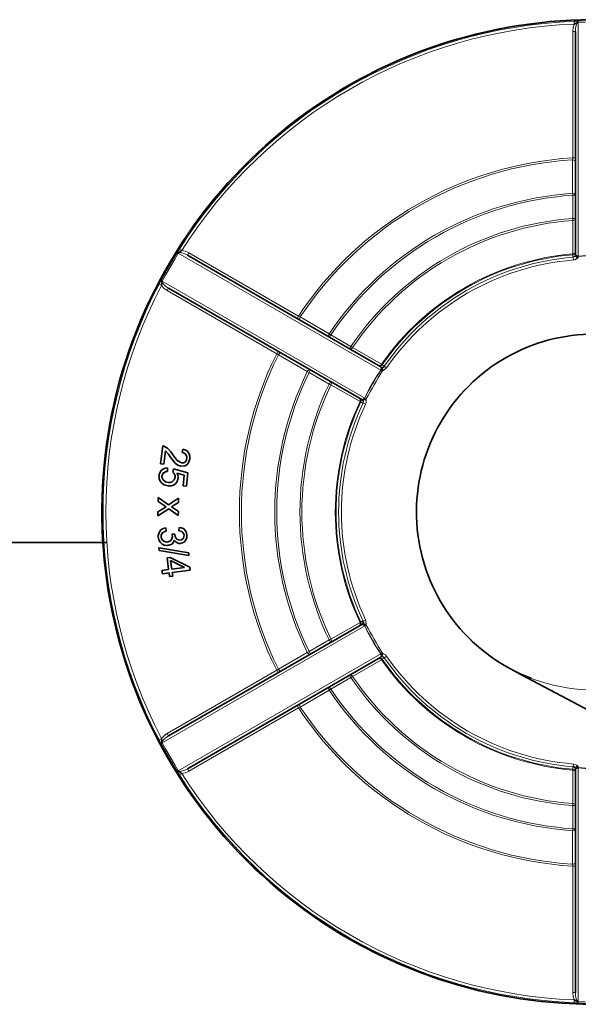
# Model space of a CAD drawing. Extents: x 0 to 420, y 0 to 297.
# Tile 14 of 39: x 182.76 to 186.74, y 180.75 to 187.78. Entities that reach past the tile are written whole.
import ezdxf

# ---------------------------------------------------------------- set-up
doc = ezdxf.new("R2010")
doc.units = 0

msp = doc.modelspace()

# ---------------------------------------------------------------- linework, layer by layer
at = {"color": 7, "lineweight": 13, "ltscale": 0.000715}
for p, q in [((186.713058, 187.770355), (186.741638, 187.771301)), ((183.880844, 186.119629), (183.89595, 186.143921)), ((183.751205, 185.893188), (183.764679, 185.918427)), ((183.764679, 182.615051), (183.751205, 182.640289)), ((183.89595, 182.389557), (183.880844, 182.413849)), ((186.741638, 180.762177), (186.713058, 180.763123))]:
    msp.add_line(p, q, dxfattribs=at)
at = {"color": 7, "lineweight": 13, "ltscale": 0.000499}
for p, q in [((186.713882, 187.750397), (186.713058, 187.770355)), ((186.713058, 180.763123), (186.713882, 180.783081))]:
    msp.add_line(p, q, dxfattribs=at)
at = {"color": 7, "lineweight": 35, "ltscale": 0.000635}
for p, q in [((186.736969, 187.761032), (186.713898, 187.750397)), ((183.912842, 186.133194), (183.89209, 186.11853)), ((183.77124, 185.909241), (183.768921, 185.883942)), ((183.768921, 182.649536), (183.77124, 182.624237)), ((183.89209, 182.414948), (183.912842, 182.400284)), ((186.713898, 180.783081), (186.736969, 180.772446))]:
    msp.add_line(p, q, dxfattribs=at)
at = {"color": 7, "lineweight": 13, "ltscale": 4.2e-05}
for p, q in [((186.73851, 187.761688), (186.736969, 187.761032)), ((183.89209, 186.11853), (183.890747, 186.117523)), ((183.892349, 186.118073), (183.890747, 186.117523)), ((183.771439, 185.910889), (183.771774, 185.909225)), ((183.771774, 182.624252), (183.771439, 182.622589)), ((183.890747, 182.415955), (183.89209, 182.414948)), ((183.890747, 182.415955), (183.892349, 182.415405)), ((186.736969, 180.772446), (186.73851, 180.77179))]:
    msp.add_line(p, q, dxfattribs=at)
at = {"color": 7, "lineweight": 13, "ltscale": 1.3e-05}
for p, q in [((186.736969, 187.761032), (186.737228, 187.760559)), ((186.741638, 187.771301), (186.742142, 187.771332)), ((183.880569, 186.119202), (183.880844, 186.119629)), ((183.892349, 186.118073), (183.89209, 186.11853)), ((186.742798, 186.092499), (186.74292, 186.09201)), ((183.764679, 185.918427), (183.764923, 185.918869)), ((183.771774, 185.909225), (183.77124, 185.909241)), ((185.334152, 185.279205), (185.334534, 185.27887)), ((185.219147, 185.080032), (185.219635, 185.079865)), ((185.219635, 183.453613), (185.219147, 183.453445)), ((185.334534, 183.254608), (185.334152, 183.254272)), ((183.771774, 182.624252), (183.77124, 182.624237)), ((183.764923, 182.614609), (183.764679, 182.615051)), ((183.880844, 182.413849), (183.880569, 182.414276)), ((183.892349, 182.415405), (183.89209, 182.414948)), ((186.74292, 182.441467), (186.742798, 182.440979)), ((186.737228, 180.772919), (186.736969, 180.772446)), ((186.742142, 180.762146), (186.741638, 180.762177))]:
    msp.add_line(p, q, dxfattribs=at)
at = {"color": 7, "lineweight": 13, "ltscale": 4.3e-05}
for p, q in [((186.73851, 187.761688), (186.737228, 187.760559)), ((186.737228, 180.772919), (186.73851, 180.77179))]:
    msp.add_line(p, q, dxfattribs=at)
at = {"color": 7, "lineweight": 35, "ltscale": 0.000107}
for p, q in [((186.742798, 187.761932), (186.73851, 187.761688)), ((186.73851, 180.77179), (186.742798, 180.771545))]:
    msp.add_line(p, q, dxfattribs=at)
at = {"color": 7, "lineweight": 13, "ltscale": 0.001246}
for p, q in [((186.742142, 187.771332), (186.791946, 187.772629)), ((186.791946, 180.760849), (186.742142, 180.762146))]:
    msp.add_line(p, q, dxfattribs=at)
at = {"color": 7, "lineweight": 13, "ltscale": 0.001239}
for p, q in [((186.792328, 187.763229), (186.742798, 187.761932)), ((183.888382, 186.113922), (183.862488, 186.071686)), ((183.797012, 185.958282), (183.773376, 185.914734)), ((183.773376, 182.618744), (183.797012, 182.575195)), ((183.862488, 182.461792), (183.888382, 182.419556)), ((186.742798, 180.771545), (186.792328, 180.770248))]:
    msp.add_line(p, q, dxfattribs=at)
at = {"color": 7, "lineweight": 13, "ltscale": 0.041736}
for p, q in [((186.742798, 187.761932), (186.742798, 186.092499)), ((185.334152, 185.279205), (183.888382, 186.113922)), ((183.773376, 185.914734), (185.219147, 185.080032)), ((185.219147, 183.453445), (183.773376, 182.618744)), ((183.888382, 182.419556), (185.334152, 183.254272)), ((186.742798, 182.440979), (186.742798, 180.771545))]:
    msp.add_line(p, q, dxfattribs=at)
at = {"color": 7, "lineweight": 13, "ltscale": 0.022573}
for p, q in [((186.70282, 186.795288), (186.70282, 187.698227)), ((183.963562, 186.116714), (184.745529, 185.665253)), ((184.745529, 182.868225), (183.963562, 182.416763)), ((186.70282, 180.835251), (186.70282, 181.73819))]:
    msp.add_line(p, q, dxfattribs=at)
at = {"color": 7, "lineweight": 13, "ltscale": 0.0005}
for p, q in [((186.70282, 187.698227), (186.722809, 187.698227)), ((186.70282, 186.795288), (186.722809, 186.795288)), ((186.722809, 186.528137), (186.70282, 186.528137)), ((186.70282, 186.362625), (186.722809, 186.362625)), ((183.912842, 186.133209), (183.89595, 186.143921)), ((183.953552, 186.099396), (183.963562, 186.116714)), ((186.708557, 186.065903), (186.706909, 186.085846)), ((183.751205, 185.893188), (183.768921, 185.883911)), ((183.818558, 185.86557), (183.808548, 185.848251)), ((184.735535, 185.647919), (184.745529, 185.665253)), ((184.976868, 185.531677), (184.966873, 185.514359)), ((185.110214, 185.431595), (185.120224, 185.448914)), ((184.600525, 185.414093), (184.59053, 185.396774)), ((185.374313, 185.295563), (185.35788, 185.306976)), ((184.831863, 185.280533), (184.821869, 185.263214)), ((184.96521, 185.18045), (184.97522, 185.197769)), ((185.20697, 185.045593), (185.225067, 185.037079)), ((185.20697, 183.487885), (185.225067, 183.496399)), ((184.97522, 183.335709), (184.96521, 183.353027)), ((184.821869, 183.270264), (184.831863, 183.252945)), ((185.35788, 183.226501), (185.374313, 183.237915)), ((184.600525, 183.119385), (184.59053, 183.136703)), ((185.120224, 183.084564), (185.110214, 183.101883)), ((184.966873, 183.019119), (184.976868, 183.001801)), ((184.735535, 182.885559), (184.745529, 182.868225)), ((183.751205, 182.640289), (183.768921, 182.649567)), ((183.818558, 182.667908), (183.808548, 182.685242)), ((183.953552, 182.434082), (183.963562, 182.416763)), ((186.706909, 182.447647), (186.708557, 182.467575)), ((183.89595, 182.389557), (183.912842, 182.400269)), ((186.722809, 182.170853), (186.70282, 182.170853)), ((186.70282, 182.005341), (186.722809, 182.005341)), ((186.722809, 181.73819), (186.70282, 181.73819)), ((186.722809, 180.835251), (186.70282, 180.835251))]:
    msp.add_line(p, q, dxfattribs=at)
at = {"color": 7, "lineweight": 35, "ltscale": 0.03981}
for p, q in [((186.722809, 186.105835), (186.722809, 187.698227)), ((183.953552, 186.099396), (185.332596, 185.303207)), ((185.197601, 185.069366), (183.818558, 185.86557)), ((183.818558, 182.667908), (185.197601, 183.464111)), ((185.332596, 183.230286), (183.953552, 182.434082)), ((186.722809, 180.835251), (186.722809, 182.427643))]:
    msp.add_line(p, q, dxfattribs=at)
at = {"color": 7, "lineweight": 13, "ltscale": 0.00597}
for p, q in [((186.701843, 186.542267), (186.701935, 186.781052)), ((184.758286, 185.65889), (184.965134, 185.539581)), ((184.809174, 185.269424), (184.602417, 185.388916)), ((184.602417, 183.144562), (184.809174, 183.264053)), ((184.965134, 182.993896), (184.758286, 182.874588)), ((186.701935, 181.752426), (186.701843, 181.991211))]:
    msp.add_line(p, q, dxfattribs=at)
at = {"color": 7, "lineweight": 13, "ltscale": 0.000357}
for p, q in [((186.701935, 186.781052), (186.70282, 186.795288)), ((186.70282, 181.73819), (186.701935, 181.752426))]:
    msp.add_line(p, q, dxfattribs=at)
at = {"color": 7, "lineweight": 13, "ltscale": 0.000354}
for p, q in [((186.70282, 186.528137), (186.701843, 186.542267)), ((184.965134, 185.539581), (184.976868, 185.531677)), ((184.96521, 185.18045), (184.977951, 185.174301)), ((184.977951, 183.359177), (184.96521, 183.353027)), ((184.976868, 183.001801), (184.965134, 182.993896)), ((186.701843, 181.991211), (186.70282, 182.005341))]:
    msp.add_line(p, q, dxfattribs=at)
at = {"color": 7, "lineweight": 13, "ltscale": 0.004138}
for p, q in [((186.70282, 186.362625), (186.70282, 186.528137)), ((184.976868, 185.531677), (185.120224, 185.448914)), ((184.96521, 185.18045), (184.821869, 185.263214)), ((184.821869, 183.270264), (184.96521, 183.353027)), ((185.120224, 183.084564), (184.976868, 183.001801)), ((186.70282, 182.005341), (186.70282, 182.170853))]:
    msp.add_line(p, q, dxfattribs=at)
at = {"color": 7, "lineweight": 13, "ltscale": 0.000353}
for p, q in [((186.70282, 186.362625), (186.703857, 186.348526)), ((185.131912, 185.440964), (185.120224, 185.448914)), ((184.821869, 185.263214), (184.809174, 185.269424)), ((184.809174, 183.264053), (184.821869, 183.270264)), ((185.131912, 183.092514), (185.120224, 183.084564)), ((186.703857, 182.184952), (186.70282, 182.170853))]:
    msp.add_line(p, q, dxfattribs=at)
at = {"color": 7, "lineweight": 13, "ltscale": 0.005979}
for p, q in [((186.703979, 186.109375), (186.703857, 186.348526)), ((185.131912, 185.440964), (185.338959, 185.321259)), ((185.18512, 185.05484), (184.977951, 185.174301)), ((184.977951, 183.359177), (185.18512, 183.478638)), ((185.338959, 183.212219), (185.131912, 183.092514)), ((186.703857, 182.184952), (186.703979, 182.424103))]:
    msp.add_line(p, q, dxfattribs=at)
at = {"color": 7, "lineweight": 13, "ltscale": 0.003274}
for p, q in [((183.862488, 186.071686), (183.797012, 185.958282)), ((183.797012, 182.575195), (183.862488, 182.461792))]:
    msp.add_line(p, q, dxfattribs=at)
at = {"color": 7, "lineweight": 13, "ltscale": 0.001245}
for p, q in [((183.854553, 186.076721), (183.880569, 186.119202)), ((183.764923, 185.918869), (183.788696, 185.962646)), ((183.788696, 182.570831), (183.764923, 182.614609)), ((183.880569, 182.414276), (183.854553, 182.456757))]:
    msp.add_line(p, q, dxfattribs=at)
at = {"color": 7, "lineweight": 13, "ltscale": 0.000146}
for p, q in [((186.704468, 186.103546), (186.703979, 186.109375)), ((185.338959, 185.321259), (185.343765, 185.317932)), ((185.343765, 183.215546), (185.338959, 183.212219)), ((186.703979, 182.424103), (186.704468, 182.429932))]:
    msp.add_line(p, q, dxfattribs=at)
at = {"color": 7, "lineweight": 13, "ltscale": 0.000441}
for p, q in [((186.704483, 186.085907), (186.704468, 186.103546)), ((186.704468, 182.429932), (186.704483, 182.447571))]:
    msp.add_line(p, q, dxfattribs=at)
at = {"color": 7, "lineweight": 13, "ltscale": 6.1e-05}
for p, q in [((186.706909, 186.085846), (186.704483, 186.085907)), ((186.704483, 182.447571), (186.706909, 182.447647))]:
    msp.add_line(p, q, dxfattribs=at)
at = {"color": 7, "lineweight": 35, "ltscale": 0.00043}
for p, q in [((186.727661, 186.092651), (186.738052, 186.078934)), ((185.341599, 185.292419), (185.348267, 185.27655)), ((185.228516, 183.464355), (185.211441, 183.466492)), ((186.738052, 182.454544), (186.727661, 182.440826))]:
    msp.add_line(p, q, dxfattribs=at)
at = {"color": 7, "lineweight": 13, "ltscale": 0.000278}
for p, q in [((186.74292, 186.09201), (186.743011, 186.080902)), ((185.334534, 185.27887), (185.344101, 185.273239)), ((185.219635, 185.079865), (185.229309, 185.074402)), ((185.229309, 183.459076), (185.219635, 183.453613)), ((185.344101, 183.260239), (185.334534, 183.254608)), ((186.743011, 182.452576), (186.74292, 182.441467))]:
    msp.add_line(p, q, dxfattribs=at)
at = {"color": 7, "lineweight": 13, "ltscale": 4.1e-05}
for p, q in [((183.771439, 185.910889), (183.77124, 185.909241)), ((183.77124, 182.624237), (183.771439, 182.622589))]:
    msp.add_line(p, q, dxfattribs=at)
at = {"color": 7, "lineweight": 13, "ltscale": 9e-06}
msp.add_line((183.771774, 185.909225), (183.771851, 185.908875), dxfattribs=at)
at = {"color": 7, "lineweight": 13, "ltscale": 0.022574}
for p, q in [((184.59053, 185.396774), (183.808548, 185.848251)), ((183.808548, 182.685242), (184.59053, 183.136703))]:
    msp.add_line(p, q, dxfattribs=at)
at = {"color": 7, "lineweight": 13, "ltscale": 0.000356}
for p, q in [((184.745529, 185.665253), (184.758286, 185.65889)), ((184.602417, 185.388916), (184.59053, 185.396774)), ((184.59053, 183.136703), (184.602417, 183.144562)), ((184.758286, 182.874588), (184.745529, 182.868225))]:
    msp.add_line(p, q, dxfattribs=at)
at = {"color": 7, "lineweight": 35, "ltscale": 0.000125}
for p, q in [((185.339127, 185.288055), (185.341599, 185.292419)), ((185.213989, 183.462189), (185.211441, 183.466492))]:
    msp.add_line(p, q, dxfattribs=at)
at = {"color": 7, "lineweight": 13, "ltscale": 0.00044}
for p, q in [((185.343765, 185.317932), (185.359009, 185.309113)), ((185.205688, 185.043549), (185.19043, 185.052338)), ((185.19043, 183.48114), (185.205688, 183.489929)), ((185.359009, 183.224365), (185.343765, 183.215546))]:
    msp.add_line(p, q, dxfattribs=at)
at = {"color": 7, "lineweight": 13, "ltscale": 6e-05}
for p, q in [((185.359009, 185.309113), (185.35788, 185.306976)), ((185.20697, 185.045593), (185.205688, 185.043549)), ((185.205688, 183.489929), (185.20697, 183.487885)), ((185.35788, 183.226501), (185.359009, 183.224365))]:
    msp.add_line(p, q, dxfattribs=at)
at = {"color": 7, "lineweight": 13, "ltscale": 0.000364}
msp.add_line((185.339157, 185.288055), (185.347122, 185.275848), dxfattribs=at)
at = {"color": 7, "lineweight": 13, "ltscale": 3.3e-05}
msp.add_line((185.348267, 185.27655), (185.347107, 185.275879), dxfattribs=at)
at = {"color": 7, "lineweight": 13, "ltscale": 0.000147}
for p, q in [((185.19043, 185.052338), (185.18512, 185.05484)), ((185.18512, 183.478638), (185.19043, 183.48114))]:
    msp.add_line(p, q, dxfattribs=at)
at = {"color": 7, "lineweight": 35, "ltscale": 0.000411}
msp.add_line((185.228516, 185.069122), (185.212112, 185.068176), dxfattribs=at)
at = {"color": 7, "lineweight": 35, "ltscale": 0.003203}
msp.add_line((183.778961, 184.738724), (183.762238, 184.611694), dxfattribs=at)
at = {"color": 7, "lineweight": 35, "ltscale": 0.002377}
msp.add_line((183.78569, 184.608612), (183.798111, 184.702881), dxfattribs=at)
at = {"color": 7, "lineweight": 35, "ltscale": 0.000617}
msp.add_line((183.920593, 184.715546), (183.914841, 184.691559), dxfattribs=at)
at = {"color": 7, "lineweight": 35, "ltscale": 0.000591}
for p, q in [((183.762238, 184.611694), (183.78569, 184.608612)), ((183.924225, 184.452881), (183.947769, 184.450928))]:
    msp.add_line(p, q, dxfattribs=at)
at = {"color": 7, "lineweight": 35, "ltscale": 0.000628}
msp.add_line((183.812256, 184.556946), (183.812088, 184.582062), dxfattribs=at)
at = {"color": 7, "lineweight": 35, "ltscale": 0.000567}
msp.add_line((183.854095, 184.574432), (183.849228, 184.552277), dxfattribs=at)
at = {"color": 7, "lineweight": 35, "ltscale": 0.00263}
msp.add_line((183.955688, 184.547119), (183.854095, 184.574432), dxfattribs=at)
at = {"color": 7, "lineweight": 35, "ltscale": 0.001379}
msp.add_line((183.877441, 184.544922), (183.930557, 184.530029), dxfattribs=at)
at = {"color": 7, "lineweight": 35, "ltscale": 0.001935}
msp.add_line((183.930557, 184.530029), (183.924225, 184.452881), dxfattribs=at)
at = {"color": 7, "lineweight": 35, "ltscale": 0.002413}
msp.add_line((183.947769, 184.450928), (183.955688, 184.547119), dxfattribs=at)
at = {"color": 7, "lineweight": 35, "ltscale": 0.00072}
msp.add_line((183.744553, 184.370117), (183.744217, 184.341309), dxfattribs=at)
at = {"color": 7, "lineweight": 35, "ltscale": 0.001706}
msp.add_line((183.744217, 184.341309), (183.801163, 184.303711), dxfattribs=at)
at = {"color": 7, "lineweight": 35, "ltscale": 0.002284}
msp.add_line((183.81955, 184.317963), (183.744553, 184.370117), dxfattribs=at)
at = {"color": 7, "lineweight": 35, "ltscale": 0.002109}
msp.add_line((183.889954, 184.364471), (183.81955, 184.317963), dxfattribs=at)
at = {"color": 7, "lineweight": 35, "ltscale": 0.001008}
msp.add_line((183.85527, 184.313705), (183.889587, 184.334839), dxfattribs=at)
at = {"color": 7, "lineweight": 35, "ltscale": 0.000741}
msp.add_line((183.889587, 184.334839), (183.889954, 184.364471), dxfattribs=at)
at = {"color": 7, "lineweight": 35, "ltscale": 0.002325}
msp.add_line((183.742966, 184.238861), (183.820557, 184.290131), dxfattribs=at)
at = {"color": 7, "lineweight": 35, "ltscale": 0.000729}
msp.add_line((183.743332, 184.268005), (183.742966, 184.238861), dxfattribs=at)
at = {"color": 7, "lineweight": 35, "ltscale": 0.00134}
msp.add_line((183.788879, 184.296295), (183.743332, 184.268005), dxfattribs=at)
at = {"color": 7, "lineweight": 35, "ltscale": 0.000359}
msp.add_line((183.801163, 184.303711), (183.788879, 184.296295), dxfattribs=at)
at = {"color": 7, "lineweight": 35, "ltscale": 0.002098}
msp.add_line((183.820557, 184.290131), (183.888458, 184.240784), dxfattribs=at)
at = {"color": 7, "lineweight": 35, "ltscale": 0.000481}
for p, q in [((183.854736, 184.293243), (183.838821, 184.304077)), ((183.964615, 183.955444), (183.96283, 183.974594))]:
    msp.add_line(p, q, dxfattribs=at)
at = {"color": 7, "lineweight": 35, "ltscale": 0.001043}
msp.add_line((183.888794, 184.269135), (183.854736, 184.293243), dxfattribs=at)
at = {"color": 7, "lineweight": 35, "ltscale": 0.000709}
msp.add_line((183.888458, 184.240784), (183.888794, 184.269135), dxfattribs=at)
at = {"color": 7, "lineweight": 35, "ltscale": 0.000602}
msp.add_line((183.802856, 184.129944), (183.798233, 184.153564), dxfattribs=at)
at = {"color": 7, "lineweight": 35, "ltscale": 0.000547}
msp.add_line((183.864807, 184.107666), (183.842957, 184.109131), dxfattribs=at)
at = {"color": 7, "lineweight": 35, "ltscale": 9.4e-05}
msp.add_line((183.864716, 184.103897), (183.864807, 184.107666), dxfattribs=at)
at = {"color": 7, "lineweight": 35, "ltscale": 0.000604}
msp.add_line((183.894958, 184.156769), (183.891953, 184.132782), dxfattribs=at)
at = {"color": 7, "lineweight": 35, "ltscale": 0.394582}
msp.add_line((183.377945, 184.049866), (167.59465, 184.049866), dxfattribs=at)
at = {"color": 7, "lineweight": 35, "ltscale": 0.000477}
msp.add_line((183.749878, 184.011047), (183.751663, 183.99205), dxfattribs=at)
at = {"color": 7, "lineweight": 35, "ltscale": 0.005401}
msp.add_line((183.96283, 183.974594), (183.749878, 184.011047), dxfattribs=at)
at = {"color": 7, "lineweight": 35, "ltscale": 0.005402}
msp.add_line((183.751663, 183.99205), (183.964615, 183.955444), dxfattribs=at)
at = {"color": 7, "lineweight": 35, "ltscale": 0.000564}
for p, q in [((183.830795, 183.942505), (183.808426, 183.93959)), ((183.825928, 183.806641), (183.848282, 183.80957))]:
    msp.add_line(p, q, dxfattribs=at)
at = {"color": 7, "lineweight": 35, "ltscale": 0.002099}
msp.add_line((183.808426, 183.93959), (183.819397, 183.856354), dxfattribs=at)
at = {"color": 7, "lineweight": 35, "ltscale": 0.003933}
msp.add_line((183.971298, 183.871735), (183.830795, 183.942505), dxfattribs=at)
at = {"color": 7, "lineweight": 35, "ltscale": 0.001514}
msp.add_line((183.841751, 183.859283), (183.833847, 183.919342), dxfattribs=at)
at = {"color": 7, "lineweight": 35, "ltscale": 0.002723}
msp.add_line((183.833847, 183.919342), (183.931488, 183.871094), dxfattribs=at)
at = {"color": 7, "lineweight": 35, "ltscale": 0.001202}
msp.add_line((183.819397, 183.856354), (183.771744, 183.850067), dxfattribs=at)
at = {"color": 7, "lineweight": 35, "ltscale": 0.000597}
msp.add_line((183.771744, 183.850067), (183.774872, 183.826401), dxfattribs=at)
at = {"color": 7, "lineweight": 35, "ltscale": 0.001201}
msp.add_line((183.774872, 183.826401), (183.82251, 183.832703), dxfattribs=at)
at = {"color": 7, "lineweight": 35, "ltscale": 0.000657}
for p, q in [((183.82251, 183.832703), (183.825928, 183.806641)), ((183.848282, 183.80957), (183.844879, 183.835617))]:
    msp.add_line(p, q, dxfattribs=at)
at = {"color": 7, "lineweight": 35, "ltscale": 0.002263}
msp.add_line((183.931488, 183.871094), (183.841751, 183.859283), dxfattribs=at)
at = {"color": 7, "lineweight": 35, "ltscale": 0.003251}
msp.add_line((183.844879, 183.835617), (183.973816, 183.85257), dxfattribs=at)
at = {"color": 7, "lineweight": 35, "ltscale": 0.000483}
msp.add_line((183.973816, 183.85257), (183.971298, 183.871735), dxfattribs=at)
at = {"color": 7, "lineweight": 13, "ltscale": 0.000365}
msp.add_line((185.213989, 183.462189), (185.228546, 183.463013), dxfattribs=at)
at = {"color": 7, "lineweight": 35, "ltscale": 0.000257}
msp.add_line((185.219635, 183.453613), (185.213989, 183.462189), dxfattribs=at)
at = {"color": 7, "lineweight": 13, "ltscale": 3.4e-05}
msp.add_line((185.228516, 183.464355), (185.228516, 183.463013), dxfattribs=at)
at = {"color": 7, "lineweight": 35, "ltscale": 0.00041}
msp.add_line((185.348267, 183.256927), (185.340912, 183.242249), dxfattribs=at)
at = {"color": 7, "lineweight": 35, "ltscale": 0.108467}
msp.add_line((190.128891, 181.089111), (186.298065, 183.126007), dxfattribs=at)
at = {"color": 7, "lineweight": 35, "ltscale": 0.000189}
msp.add_line((186.735229, 182.44104), (186.727661, 182.440826), dxfattribs=at)
at = {"color": 7, "lineweight": 13, "ltscale": 0.000334}
msp.add_line((186.735245, 182.441025), (186.740448, 182.453323), dxfattribs=at)
at = {"color": 7, "lineweight": 13, "ltscale": 6.7e-05}
msp.add_line((186.738052, 182.454544), (186.740448, 182.453308), dxfattribs=at)
at = {"color": 7, "lineweight": 13}
for points in [[(186.737228, 187.760559), (186.734314, 187.756989), (186.729568, 187.746902), (186.723984, 187.720169), (186.722809, 187.698227)], [(186.70282, 187.698227), (186.705536, 187.725647), (186.713882, 187.750397)], [(186.701935, 186.781052), (186.712067, 186.779449), (186.720627, 186.773346), (186.722809, 186.766937)], [(183.880569, 186.119202), (183.880798, 186.119415), (183.881424, 186.119736), (183.882324, 186.119858), (183.884781, 186.119583), (183.890747, 186.117523)], [(183.953552, 186.099396), (183.934341, 186.109177), (183.914215, 186.116455), (183.896469, 186.11879), (183.892349, 186.118073)], [(183.912842, 186.133209), (183.938446, 186.128052), (183.963562, 186.116714)], [(186.706909, 186.085846), (186.720184, 186.089706), (186.727661, 186.092651)], [(186.738052, 186.078934), (186.719299, 186.068115), (186.708557, 186.065903)], [(186.722809, 186.105835), (186.723587, 186.102814), (186.726089, 186.100113), (186.730042, 186.098236)], [(186.730042, 186.098236), (186.738098, 186.093658), (186.742798, 186.092499)], [(186.742798, 186.092499), (186.773148, 186.095764), (186.834717, 186.098633), (186.926849, 186.096848), (186.972809, 186.092499)], [(183.771439, 185.910889), (183.766022, 185.915802), (183.764893, 185.917847), (183.764832, 185.918579), (183.764923, 185.918869)], [(183.808548, 185.848251), (183.786179, 185.864319), (183.768921, 185.883911)], [(183.771851, 185.908875), (183.77359, 185.904572), (183.780029, 185.895493), (183.800278, 185.877457), (183.818558, 185.86557)], [(184.966873, 185.514359), (184.964386, 185.516388), (184.961548, 185.521973), (184.961777, 185.531677)], [(185.335587, 185.293152), (185.335571, 185.299347), (185.332596, 185.303207)], [(185.334152, 185.279205), (185.335495, 185.284897), (185.335587, 185.293152)], [(185.374313, 185.295563), (185.354263, 185.279205), (185.348267, 185.27655)], [(185.219147, 185.080032), (185.231506, 185.107941), (185.259811, 185.162689), (185.307404, 185.241577), (185.334152, 185.279205)], [(185.197601, 185.069366), (185.200623, 185.068542), (185.204208, 185.069366), (185.207809, 185.071823)], [(185.20697, 185.045609), (185.210266, 185.059036), (185.211441, 185.066986)], [(185.228516, 185.069122), (185.228516, 185.047485), (185.225067, 185.037079)], [(185.207809, 183.461655), (185.202423, 183.464752), (185.197601, 183.464111)], [(185.225067, 183.496399), (185.229218, 183.470856), (185.228516, 183.464355)], [(185.334152, 183.254272), (185.316162, 183.2789), (185.282898, 183.330811), (185.238373, 183.411469), (185.219147, 183.453445)], [(185.335587, 183.240326), (185.33551, 183.249603), (185.334152, 183.254272)], [(185.348267, 183.256927), (185.367004, 183.246094), (185.374313, 183.237915)], [(185.332596, 183.230286), (185.334839, 183.232468), (185.335922, 183.235992), (185.335587, 183.240326)], [(185.357864, 183.226501), (185.347885, 183.236069), (185.341599, 183.241058)], [(183.818558, 182.667908), (183.800644, 182.656281), (183.784378, 182.642639), (183.773392, 182.62854), (183.771851, 182.624603)], [(183.890747, 182.415955), (183.883789, 182.413727), (183.881439, 182.413742), (183.880798, 182.414063), (183.880569, 182.414276)], [(183.892349, 182.415405), (183.896912, 182.414658), (183.90802, 182.415604), (183.93396, 182.424133), (183.953552, 182.434082)], [(183.963562, 182.416763), (183.938446, 182.405426), (183.912842, 182.400269)], [(186.708557, 182.467575), (186.732773, 182.458405), (186.738052, 182.454544)], [(186.730042, 182.435242), (186.72467, 182.432129), (186.722809, 182.427643)], [(186.742798, 182.440979), (186.737198, 182.439301), (186.730042, 182.435242)], [(186.972809, 182.440979), (186.942459, 182.437714), (186.88089, 182.434845), (186.788757, 182.43663), (186.742798, 182.440979)], [(186.722809, 181.766541), (186.721848, 181.762238), (186.718933, 181.758179), (186.708084, 181.752899), (186.701935, 181.752426)], [(186.713882, 180.783081), (186.705536, 180.807831), (186.70282, 180.835251)], [(186.722809, 180.835251), (186.723938, 180.813721), (186.727722, 180.792664), (186.734558, 180.776123), (186.737228, 180.772919)]]:
    msp.add_lwpolyline(points, dxfattribs=at)
at = {"color": 7, "lineweight": 35}
for points in [[(186.727661, 186.092651), (186.739502, 186.09198), (186.74292, 186.09201)], [(185.341599, 185.292419), (185.354797, 185.303238), (185.357864, 185.306976)], [(185.334534, 185.27887), (185.335678, 185.28067), (185.339127, 185.288055)], [(185.211441, 185.066986), (185.217957, 185.076904), (185.219635, 185.079865)], [(183.846039, 184.679962), (183.835693, 184.69516), (183.811508, 184.722763), (183.780289, 184.738556), (183.778961, 184.738724)], [(183.798111, 184.702881), (183.819366, 184.678543), (183.831482, 184.660599)], [(183.831482, 184.660599), (183.855942, 184.626984), (183.86911, 184.612335), (183.885178, 184.600174), (183.906921, 184.592987)], [(183.910645, 184.617004), (183.87912, 184.635284), (183.856293, 184.66449), (183.846039, 184.679962)], [(183.914841, 184.691559), (183.926956, 184.68869), (183.9422, 184.678162), (183.949707, 184.661255), (183.949768, 184.648788)], [(183.969864, 184.645294), (183.970306, 184.664459), (183.966064, 184.68158), (183.9505, 184.702301), (183.934769, 184.711212), (183.920593, 184.715546)], [(183.906921, 184.592987), (183.933838, 184.596008), (183.941956, 184.599823), (183.955627, 184.610489), (183.964188, 184.623978), (183.969864, 184.645294)], [(183.949768, 184.648788), (183.940979, 184.628372), (183.927322, 184.618668), (183.910645, 184.617004)], [(183.812088, 184.582062), (183.793671, 184.579681), (183.777267, 184.572266), (183.764099, 184.559906), (183.752518, 184.535004), (183.750977, 184.524521)], [(183.750977, 184.524521), (183.752319, 184.502747), (183.758957, 184.486145), (183.771133, 184.471558), (183.788162, 184.460068), (183.817001, 184.452438)], [(183.771271, 184.523178), (183.780563, 184.544113), (183.80072, 184.555237), (183.812256, 184.556946)], [(183.817169, 184.477722), (183.796204, 184.482819), (183.779388, 184.496155), (183.771301, 184.515961), (183.771271, 184.523178)], [(183.817001, 184.452438), (183.836853, 184.45311), (183.85498, 184.459045), (183.870026, 184.470337), (183.880707, 184.484756), (183.887054, 184.507309)], [(183.865784, 184.515549), (183.859497, 184.495895), (183.844284, 184.481995), (183.831238, 184.478043), (183.817169, 184.477722)], [(183.798233, 184.153564), (183.780396, 184.148621), (183.764832, 184.138702), (183.753174, 184.124329), (183.7453, 184.098877), (183.745193, 184.088638)], [(183.76561, 184.090149), (183.766708, 184.102051), (183.776062, 184.117157), (183.791443, 184.126343), (183.802856, 184.129944)], [(183.900681, 184.066406), (183.889099, 184.067566), (183.878799, 184.072937), (183.87114, 184.081665), (183.866531, 184.092377), (183.864716, 184.103897)], [(183.891953, 184.132782), (183.91333, 184.127045), (183.927811, 184.110657), (183.930099, 184.099792)], [(183.950348, 184.101288), (183.94722, 184.118195), (183.939362, 184.133453), (183.927139, 184.145508), (183.911774, 184.153137), (183.894958, 184.156769)], [(183.930099, 184.099792), (183.925537, 184.080688), (183.910446, 184.068268), (183.900681, 184.066406)], [(183.901566, 184.041931), (183.918259, 184.045547), (183.932373, 184.054596), (183.942978, 184.068008), (183.949097, 184.083954), (183.950348, 184.101288)], [(183.745193, 184.088638), (183.7491, 184.068848), (183.758377, 184.051712), (183.772278, 184.038025), (183.78862, 184.029785), (183.811829, 184.027191)], [(183.809967, 184.052475), (183.797043, 184.053329), (183.784988, 184.058075), (183.775146, 184.066467), (183.768372, 184.077499), (183.76561, 184.090149)], [(183.846695, 184.092529), (183.84082, 184.069321), (183.832642, 184.060364), (183.816025, 184.053162), (183.809967, 184.052475)], [(183.811829, 184.027191), (183.83728, 184.034393), (183.847839, 184.04245), (183.857697, 184.059662), (183.859192, 184.066162)], [(183.859192, 184.066162), (183.872467, 184.050507), (183.891251, 184.042374), (183.901566, 184.041931)], [(185.211441, 183.466492), (185.208679, 183.483353), (185.20697, 183.487869)], [(185.341599, 183.241058), (185.336258, 183.251678), (185.334534, 183.254608)], [(186.727661, 182.440826), (186.71167, 182.446838), (186.706909, 182.447632)]]:
    msp.add_lwpolyline(points, dxfattribs=at)
for centre, radius, start, end in [((186.857803, 184.266739), 3.514648, 353.182766, 310.817143), ((186.857803, 184.266739), 1.27, 69.21739, 249.217392), ((183.825256, 184.519455), 0.040674, 354.492277, 53.858005), ((183.826035, 184.511597), 0.061212, 355.978737, 32.960942), ((183.680527, 184.592926), 0.329377, 298.725949, 302.039179), ((183.782227, 184.086548), 0.064766, 5.306849, 20.401751), ((186.741165, 182.409973), 0.031582, 86.841361, 100.802882)]:
    msp.add_arc(centre, radius, start, end, dxfattribs=at)
at = {"color": 7, "lineweight": 13}
for centre, radius, start, end in [((186.857803, 184.266739), 3.514645, 353.182785, 310.817123), ((186.857803, 184.266739), 3.506616, 92.365809, 147.634197), ((186.648849, 187.760773), 0.093926, 0.705715, 6.451332), ((186.857803, 184.266739), 3.486619, 92.365809, 147.634197), ((186.857803, 184.266739), 2.533284, 93.507858, 146.492149), ((186.857803, 184.266739), 2.519142, 93.547514, 146.452479), ((186.857803, 184.266739), 2.280858, 93.920996, 146.079004), ((186.857803, 184.266739), 2.266716, 93.920996, 146.079004), ((186.857803, 184.266739), 2.101612, 94.22957, 145.77043), ((186.857803, 184.266739), 2.08747, 94.22957, 145.77043), ((186.825546, 184.28537), 3.469264, 148.912317, 151.087678), ((190.494507, 182.16713), 7.696042, 149.512745, 150.487727), ((183.940002, 186.200104), 0.100404, 233.704693, 239.079465), ((186.857803, 184.266739), 1.849042, 94.772003, 145.22799), ((186.857803, 184.266739), 1.843187, 94.772003, 145.22799), ((186.857803, 184.266739), 1.825343, 94.741991, 145.258016), ((186.857803, 184.266739), 1.805346, 94.741991, 145.258016), ((186.70282, 186.123474), 0.019998, 274.765803, 359.995532), ((186.70282, 186.105835), 0.019998, 274.811292, 359.995533), ((186.70929, 186.10376), 0.021471, 328.860843, 345.072832), ((186.744843, 186.068909), 0.012131, 98.706752, 124.108348), ((186.857803, 184.387268), 1.708639, 86.143944, 93.855842), ((186.857803, 184.266739), 3.506616, 152.365811, 207.634189), ((186.857803, 184.266739), 3.486619, 152.365811, 207.634189), ((183.727402, 185.832794), 0.093926, 60.70571, 66.451334), ((184.988586, 185.524887), 0.027662, 147.941706, 165.787228), ((186.857803, 184.266739), 1.27, 61.158593, 269.999997), ((185.111465, 185.453003), 0.02369, 291.71793, 329.493974), ((186.857803, 184.266739), 2.533284, 153.50786, 206.49214), ((186.857803, 184.266739), 2.519142, 153.547516, 206.452484), ((185.115753, 185.442123), 0.011922, 242.236679, 291.904701), ((185.322861, 185.322525), 0.011902, 242.268931, 292.016907), ((185.327332, 185.32933), 0.019995, 240.00027, 325.228173), ((185.318604, 185.333405), 0.023652, 291.711933, 329.216085), ((185.34259, 185.320526), 0.019998, 240.004477, 325.188718), ((185.341171, 185.313873), 0.021471, 254.92717, 271.139157), ((186.857803, 184.266739), 2.280858, 153.92099, 206.07901), ((186.857803, 184.266739), 2.266716, 153.92099, 206.07901), ((186.753418, 184.326996), 1.708639, 146.143946, 153.855844), ((189.596283, 182.686066), 4.977351, 148.682181, 151.325382), ((185.352692, 185.266296), 0.01106, 120.239197, 141.082885), ((186.857803, 184.266739), 2.101612, 154.229565, 205.770435), ((186.857803, 184.266739), 2.08747, 154.229565, 205.770435), ((184.953918, 185.187073), 0.027222, 331.993422, 345.893065), ((186.857803, 184.266739), 1.849042, 154.772005, 205.227995), ((186.857803, 184.266739), 1.843187, 154.772005, 205.227995), ((186.857803, 184.266739), 1.825343, 154.741993, 205.258007), ((186.857803, 184.266739), 1.805346, 154.741993, 205.258007), ((185.172348, 185.060883), 0.019997, 334.768801, 60.000883), ((185.161057, 185.067505), 0.027206, 332.265575, 345.886701), ((185.187607, 185.052063), 0.019998, 334.811282, 59.995521), ((185.226639, 185.047546), 0.030743, 112.998192, 127.819272), ((185.192642, 185.05661), 0.021471, 28.860845, 45.072828), ((185.212463, 185.08313), 0.007446, 286.614187, 335.188651), ((185.241959, 185.069962), 0.013464, 160.690623, 183.533238), ((185.172333, 183.47261), 0.020001, 300.002075, 25.233412), ((185.161057, 183.465973), 0.027206, 14.113299, 27.734425), ((185.187607, 183.481415), 0.019998, 300.004479, 25.188718), ((185.192642, 183.476868), 0.021471, 314.927172, 331.139155), ((185.225815, 183.484558), 0.029148, 231.814124, 247.4715), ((185.21228, 183.45018), 0.007684, 25.451264, 72.407204), ((186.753418, 184.206482), 1.708639, 206.143951, 213.855836), ((185.239594, 183.463043), 0.01106, 180.239188, 201.08289), ((189.595947, 185.847992), 4.977351, 208.682186, 211.325387), ((184.953918, 183.346405), 0.027222, 14.106935, 28.006578), ((184.831039, 183.274902), 0.024365, 206.400165, 247.858751), ((185.354279, 183.268982), 0.013464, 220.690628, 243.53324), ((184.82634, 183.263474), 0.011916, 248.035701, 297.724248), ((185.322861, 183.210938), 0.011908, 67.994752, 117.716876), ((185.327332, 183.204132), 0.02, 34.768791, 119.997941), ((185.318588, 183.200058), 0.023686, 30.812288, 68.26188), ((185.34259, 183.212952), 0.019998, 34.811282, 119.995523), ((185.341171, 183.219604), 0.021471, 88.860843, 105.07283), ((186.857803, 184.266739), 1.849042, 214.77201, 265.227997), ((186.857803, 184.266739), 1.843187, 214.77201, 265.227997), ((186.857803, 184.266739), 1.825343, 214.741984, 265.258009), ((186.857803, 184.266739), 1.805346, 214.741984, 265.258009), ((186.857803, 184.266739), 2.101612, 214.22957, 265.77043), ((186.857803, 184.266739), 2.08747, 214.22957, 265.77043), ((184.98848, 183.008545), 0.027559, 194.179577, 212.09209), ((186.857803, 184.266739), 2.280858, 213.920996, 266.079004), ((186.857803, 184.266739), 2.266716, 213.920996, 266.079004), ((186.857803, 184.266739), 2.533284, 213.507851, 266.492142), ((186.857803, 184.266739), 2.519142, 213.547521, 266.452486), ((183.865875, 182.581146), 0.118746, 118.846111, 144.796787), ((183.727386, 182.700714), 0.093968, 293.54982, 299.292848), ((186.825546, 184.248108), 3.469264, 208.912309, 211.087683), ((190.494461, 186.366394), 7.696042, 209.512737, 210.487733), ((183.940002, 182.333374), 0.100404, 120.920535, 126.295307), ((186.70282, 182.427643), 0.019998, 0.004477, 85.188715), ((186.70929, 182.429718), 0.021471, 14.927168, 31.139157), ((186.743713, 182.459534), 0.006999, 242.280365, 264.262864), ((186.857819, 184.14621), 1.708639, 266.143946, 273.855844), ((186.857803, 184.266739), 3.506616, 212.365803, 267.634191), ((186.857803, 184.266739), 3.486619, 212.365803, 267.634191), ((186.648804, 180.772705), 0.093968, 353.549819, 359.292852)]:
    msp.add_arc(centre, radius, start, end, dxfattribs=at)
for centre, major_axis, ratio, start_param, end_param in [((186.74231, 187.751328), (0.000549, -0.019989), 0.290473, 3.15983247, 4.19733878), ((186.742798, 187.751343), (0.00058, -0.019989), 0.234928, 3.15954853, 4.16173132), ((186.70282, 186.528137), (-0.019989, 0), 0.706278, 3.14159265, 4.76076042), ((186.70282, 186.362625), (-0.019989, 0), 0.706142, 1.62297118, 3.14159265), ((183.897827, 186.10907), (0.017029, -0.010475), 0.290473, 2.08584653, 3.12335284), ((186.70282, 186.123474), (-0.019989, 0), 0.705878, 1.62965518, 3.14159265), ((183.782318, 185.908997), (0.017578, -0.009514), 0.290473, 3.15983247, 4.19733878), ((184.770081, 185.651062), (-0.01001, -0.017319), 0.706428, 4.66862189, 6.28318531), ((184.615067, 185.382599), (-0.01001, -0.017319), 0.706428, 3.14159265, 4.75615607), ((184.821869, 185.263214), (-0.01001, -0.017319), 0.706278, 3.14159265, 4.76076042), ((184.96521, 185.18045), (-0.01001, -0.017319), 0.706142, 1.95791544, 3.14159265), ((185.172333, 185.060867), (-0.01001, -0.017319), 0.705878, 1.95778479, 3.14159265), ((185.172333, 183.47261), (0.01001, -0.017319), 0.705878, 6.28318531, 7.46699317), ((184.96521, 183.353027), (0.01001, -0.017319), 0.706142, 0, 1.18367721), ((184.615067, 183.150879), (0.01001, -0.017319), 0.706428, 4.66862189, 6.28318531), ((185.120224, 183.084564), (0.01001, -0.017319), 0.706142, 1.62297118, 3.14159265), ((184.976868, 183.001801), (0.01001, -0.017319), 0.706278, 3.14159265, 4.32520262), ((184.770081, 182.882416), (0.01001, -0.017319), 0.706428, 3.14159265, 4.75615607), ((183.782318, 182.624481), (0.017578, 0.009514), 0.290473, 2.08584653, 3.12335284), ((183.782547, 182.624023), (0.017609, 0.009499), 0.234928, 2.12145399, 3.12363677), ((183.897827, 182.424408), (0.017029, 0.010475), 0.290473, 3.15983247, 4.19733878), ((186.70282, 182.410004), (0.019989, 0), 0.705878, 6.28318531, 7.79512278), ((186.70282, 182.410004), (-0.019989, 0), 0.999847, 3.14159265, 4.6291145), ((186.70282, 182.170853), (0.019989, 0), 0.706142, 6.28318531, 7.80180678), ((186.70282, 182.005341), (0.019989, 0), 0.706278, 4.66401754, 6.28318531), ((186.74231, 180.78215), (-0.000549, -0.019989), 0.290473, 5.22743918, 6.26494549), ((186.742798, 180.782135), (-0.00058, -0.019989), 0.234928, 5.26304664, 6.26522943)]:
    msp.add_ellipse(centre, major_axis=major_axis, ratio=ratio, start_param=start_param, end_param=end_param, dxfattribs=at)
at = {"color": 7, "lineweight": 35}
for centre, major_axis, start_param, end_param in [((183.897552, 186.108643), (-0.01001, -0.017319), 4.49552219, 4.71238898), ((183.782547, 185.909454), (-0.01001, -0.017319), 4.71238898, 4.92925577), ((183.782547, 182.624023), (0.01001, -0.017319), 4.49552219, 4.71238898), ((183.897552, 182.424835), (0.01001, -0.017319), 4.71238898, 4.92925577)]:
    msp.add_ellipse(centre, major_axis=major_axis, ratio=0.529679, start_param=start_param, end_param=end_param, dxfattribs=at)

doc.saveas('drawing.dxf')
